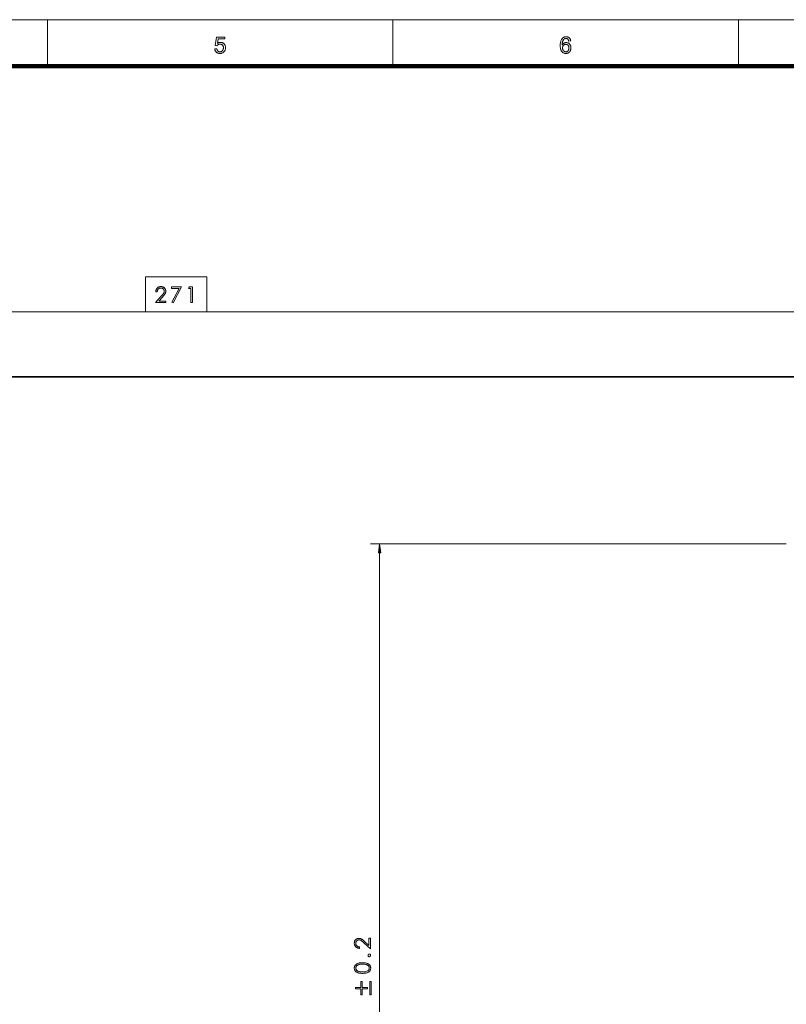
# Model space of a CAD drawing. Extents: x 0 to 1189, y 0 to 841.
# Tile 84 of 135: x 291 to 456, y 619 to 831. Entities that reach past the tile are written whole.
import ezdxf

# ---------------------------------------------------------------- set-up
doc = ezdxf.new("R2010")
doc.units = 0

msp = doc.modelspace()

# ---------------------------------------------------------------- linework, layer by layer
at = {"color": 7, "lineweight": 13}
for p, q in [((10, 831), (1179, 831)), ((191.41, 768.18), (318.34, 768.18)), ((331.52, 768.18), (458.45, 768.18)), ((456.1, 718.34), (366.71, 718.34)), ((368.71, 521.2), (368.71, 716.36))]:
    msp.add_line(p, q, dxfattribs=at)
at = {"color": 7, "lineweight": 13, "ltscale": 0.25}
for p, q in [((297.25, 821), (297.25, 831)), ((371.56, 821), (371.56, 831)), ((445.88, 821), (445.88, 831))]:
    msp.add_line(p, q, dxfattribs=at)
at = {"color": 7, "lineweight": 100}
msp.add_line((1169, 821), (20, 821), dxfattribs=at)
at = {"color": 7, "lineweight": 35}
msp.add_line((490.37, 754.22), (149.48, 754.22), dxfattribs=at)
at = {"color": 7, "lineweight": 13}
for points in [[(333.25, 824.72), (333.7, 824.76), (333.71, 824.7), (333.73, 824.63), (333.74, 824.58), (333.76, 824.52), (333.78, 824.47), (333.81, 824.42), (333.84, 824.38), (333.87, 824.34), (333.9, 824.3), (333.93, 824.26), (333.97, 824.23), (334.01, 824.2), (334.05, 824.18), (334.09, 824.16), (334.13, 824.14), (334.18, 824.13), (334.23, 824.11), (334.27, 824.11), (334.32, 824.1), (334.37, 824.1), (334.44, 824.1), (334.49, 824.11), (334.55, 824.12), (334.61, 824.14), (334.66, 824.16), (334.71, 824.18), (334.76, 824.21), (334.81, 824.25), (334.86, 824.29), (334.9, 824.33), (334.94, 824.38), (334.98, 824.43), (335.01, 824.49), (335.04, 824.54), (335.06, 824.6), (335.08, 824.67), (335.09, 824.73), (335.11, 824.8), (335.11, 824.88), (335.11, 824.95), (335.11, 825.03), (335.11, 825.09), (335.1, 825.16), (335.08, 825.22), (335.06, 825.28), (335.04, 825.34), (335.01, 825.39), (334.98, 825.44), (334.95, 825.49), (334.91, 825.53), (334.87, 825.57), (334.82, 825.61), (334.77, 825.64), (334.72, 825.67), (334.67, 825.69), (334.61, 825.71), (334.56, 825.73), (334.5, 825.74), (334.43, 825.74), (334.37, 825.75), (334.33, 825.74), (334.29, 825.74), (334.25, 825.74), (334.21, 825.73), (334.17, 825.72), (334.13, 825.71), (334.1, 825.7), (334.06, 825.69), (334.03, 825.67), (333.99, 825.65), (333.96, 825.63), (333.93, 825.61), (333.9, 825.59), (333.87, 825.57), (333.84, 825.54), (333.82, 825.52), (333.79, 825.49), (333.77, 825.46), (333.75, 825.44), (333.73, 825.41), (333.33, 825.46), (333.66, 827.26), (335.41, 827.26), (335.41, 826.85), (334.01, 826.85), (333.82, 825.91), (333.88, 825.95), (333.95, 825.98), (334.01, 826.02), (334.08, 826.05), (334.14, 826.07), (334.21, 826.09), (334.28, 826.11), (334.34, 826.12), (334.41, 826.12), (334.48, 826.13), (334.57, 826.12), (334.66, 826.11), (334.74, 826.1), (334.83, 826.07), (334.9, 826.05), (334.98, 826.01), (335.05, 825.97), (335.12, 825.92), (335.19, 825.87), (335.26, 825.81), (335.31, 825.74), (335.37, 825.67), (335.42, 825.6), (335.46, 825.52), (335.49, 825.45), (335.52, 825.36), (335.54, 825.27), (335.56, 825.18), (335.57, 825.09), (335.57, 824.99), (335.57, 824.9), (335.56, 824.81), (335.55, 824.72), (335.53, 824.63), (335.5, 824.55), (335.47, 824.47), (335.43, 824.39), (335.39, 824.31), (335.35, 824.24), (335.29, 824.17), (335.22, 824.09), (335.15, 824.02), (335.07, 823.95), (334.98, 823.9), (334.9, 823.85), (334.8, 823.81), (334.7, 823.78), (334.6, 823.76), (334.49, 823.75), (334.37, 823.75), (334.28, 823.75), (334.19, 823.76), (334.1, 823.77), (334.02, 823.79), (333.94, 823.81), (333.86, 823.84), (333.79, 823.88), (333.72, 823.92), (333.66, 823.96), (333.59, 824.01), (333.54, 824.07), (333.48, 824.13), (333.44, 824.19), (333.39, 824.25), (333.36, 824.32), (333.33, 824.4), (333.3, 824.47), (333.28, 824.55), (333.26, 824.64)], [(409.79, 826.45), (409.36, 826.41), (409.35, 826.46), (409.34, 826.51), (409.33, 826.55), (409.31, 826.59), (409.3, 826.63), (409.28, 826.67), (409.26, 826.7), (409.24, 826.73), (409.22, 826.76), (409.2, 826.78), (409.17, 826.82), (409.13, 826.85), (409.09, 826.88), (409.05, 826.9), (409.01, 826.92), (408.96, 826.94), (408.92, 826.95), (408.87, 826.96), (408.82, 826.96), (408.77, 826.97), (408.73, 826.96), (408.69, 826.96), (408.65, 826.96), (408.62, 826.95), (408.58, 826.94), (408.54, 826.92), (408.51, 826.91), (408.48, 826.89), (408.44, 826.87), (408.41, 826.85), (408.37, 826.82), (408.33, 826.79), (408.3, 826.75), (408.26, 826.71), (408.23, 826.67), (408.2, 826.62), (408.17, 826.58), (408.14, 826.53), (408.12, 826.47), (408.09, 826.42), (408.07, 826.36), (408.05, 826.3), (408.03, 826.23), (408.02, 826.15), (408, 826.07), (407.99, 825.99), (407.98, 825.9), (407.98, 825.81), (407.97, 825.71), (407.97, 825.61), (408, 825.66), (408.04, 825.7), (408.07, 825.74), (408.11, 825.78), (408.14, 825.82), (408.18, 825.85), (408.22, 825.88), (408.26, 825.91), (408.31, 825.94), (408.35, 825.96), (408.39, 825.98), (408.44, 826), (408.49, 826.02), (408.53, 826.03), (408.58, 826.05), (408.63, 826.06), (408.67, 826.07), (408.72, 826.07), (408.77, 826.07), (408.82, 826.08), (408.9, 826.07), (408.99, 826.06), (409.07, 826.05), (409.14, 826.02), (409.22, 826), (409.29, 825.96), (409.36, 825.92), (409.43, 825.87), (409.49, 825.82), (409.55, 825.76), (409.61, 825.69), (409.66, 825.63), (409.71, 825.55), (409.75, 825.48), (409.78, 825.4), (409.81, 825.31), (409.83, 825.23), (409.84, 825.13), (409.85, 825.04), (409.85, 824.94), (409.85, 824.88), (409.85, 824.81), (409.84, 824.75), (409.83, 824.69), (409.82, 824.62), (409.8, 824.56), (409.78, 824.5), (409.76, 824.44), (409.74, 824.39), (409.71, 824.33), (409.68, 824.27), (409.65, 824.22), (409.62, 824.17), (409.58, 824.12), (409.54, 824.08), (409.5, 824.04), (409.46, 824), (409.42, 823.96), (409.37, 823.93), (409.32, 823.9), (409.27, 823.87), (409.22, 823.84), (409.17, 823.82), (409.11, 823.8), (409.06, 823.78), (409, 823.77), (408.94, 823.76), (408.88, 823.75), (408.82, 823.75), (408.76, 823.75), (408.65, 823.75), (408.55, 823.76), (408.45, 823.78), (408.36, 823.81), (408.27, 823.84), (408.18, 823.89), (408.1, 823.94), (408.03, 824), (407.95, 824.07), (407.88, 824.14), (407.82, 824.22), (407.76, 824.32), (407.71, 824.42), (407.66, 824.54), (407.63, 824.66), (407.6, 824.8), (407.57, 824.94), (407.56, 825.1), (407.55, 825.27), (407.54, 825.44), (407.55, 825.64), (407.56, 825.83), (407.58, 826), (407.6, 826.17), (407.64, 826.32), (407.68, 826.46), (407.73, 826.59), (407.78, 826.71), (407.85, 826.82), (407.92, 826.92), (407.99, 826.99), (408.06, 827.06), (408.13, 827.12), (408.22, 827.17), (408.3, 827.22), (408.39, 827.26), (408.49, 827.28), (408.59, 827.3), (408.69, 827.32), (408.8, 827.32), (408.88, 827.32), (408.96, 827.31), (409.03, 827.3), (409.11, 827.28), (409.17, 827.26), (409.24, 827.24), (409.3, 827.21), (409.36, 827.17), (409.42, 827.13), (409.48, 827.09), (409.53, 827.04), (409.57, 826.99), (409.61, 826.93), (409.65, 826.87), (409.69, 826.81), (409.72, 826.75), (409.74, 826.68), (409.76, 826.6), (409.78, 826.53)], [(408.04, 824.94), (408.04, 824.89), (408.04, 824.85), (408.05, 824.81), (408.05, 824.76), (408.06, 824.72), (408.07, 824.68), (408.08, 824.64), (408.1, 824.6), (408.11, 824.55), (408.13, 824.51), (408.15, 824.47), (408.17, 824.44), (408.19, 824.4), (408.22, 824.37), (408.24, 824.34), (408.27, 824.31), (408.3, 824.28), (408.33, 824.25), (408.36, 824.23), (408.4, 824.2), (408.43, 824.18), (408.46, 824.17), (408.5, 824.15), (408.53, 824.14), (408.57, 824.13), (408.6, 824.12), (408.64, 824.11), (408.68, 824.1), (408.71, 824.1), (408.75, 824.1), (408.8, 824.1), (408.86, 824.11), (408.91, 824.12), (408.96, 824.13), (409, 824.15), (409.05, 824.18), (409.09, 824.21), (409.14, 824.24), (409.18, 824.28), (409.22, 824.32), (409.26, 824.36), (409.29, 824.41), (409.32, 824.46), (409.34, 824.52), (409.37, 824.58), (409.38, 824.64), (409.4, 824.7), (409.41, 824.77), (409.41, 824.84), (409.41, 824.92), (409.41, 824.99), (409.41, 825.05), (409.4, 825.12), (409.38, 825.18), (409.37, 825.24), (409.35, 825.3), (409.32, 825.35), (409.29, 825.4), (409.26, 825.44), (409.22, 825.49), (409.18, 825.53), (409.14, 825.56), (409.1, 825.59), (409.05, 825.62), (409, 825.64), (408.95, 825.66), (408.9, 825.68), (408.85, 825.69), (408.79, 825.69), (408.73, 825.7), (408.68, 825.69), (408.62, 825.69), (408.57, 825.68), (408.52, 825.66), (408.47, 825.64), (408.42, 825.62), (408.37, 825.59), (408.32, 825.56), (408.28, 825.53), (408.24, 825.49), (408.2, 825.44), (408.17, 825.4), (408.14, 825.35), (408.11, 825.3), (408.09, 825.25), (408.07, 825.19), (408.06, 825.13), (408.05, 825.07), (408.04, 825.01)], [(318.34, 775.68), (318.34, 768.18), (331.52, 768.18), (331.52, 775.68)], [(320.88, 772.49), (320.56, 772.49), (320.56, 772.59), (320.58, 772.69), (320.6, 772.78), (320.62, 772.87), (320.65, 772.96), (320.69, 773.04), (320.73, 773.11), (320.78, 773.19), (320.84, 773.25), (320.9, 773.32), (320.96, 773.38), (321.03, 773.43), (321.1, 773.48), (321.18, 773.52), (321.25, 773.55), (321.33, 773.58), (321.41, 773.6), (321.5, 773.62), (321.59, 773.63), (321.68, 773.63), (321.76, 773.63), (321.85, 773.62), (321.93, 773.6), (322.01, 773.58), (322.08, 773.56), (322.16, 773.52), (322.23, 773.49), (322.29, 773.44), (322.36, 773.39), (322.42, 773.34), (322.47, 773.28), (322.53, 773.21), (322.57, 773.15), (322.61, 773.08), (322.64, 773.01), (322.67, 772.94), (322.69, 772.86), (322.7, 772.79), (322.71, 772.71), (322.72, 772.62), (322.71, 772.56), (322.71, 772.5), (322.7, 772.44), (322.69, 772.38), (322.67, 772.32), (322.66, 772.26), (322.63, 772.21), (322.61, 772.15), (322.58, 772.09), (322.55, 772.04), (322.51, 771.99), (322.48, 771.93), (322.43, 771.87), (322.39, 771.81), (322.34, 771.75), (322.29, 771.69), (322.23, 771.62), (322.17, 771.55), (322.11, 771.48), (322.05, 771.41), (321.21, 770.5), (322.76, 770.5), (322.76, 770.18), (320.48, 770.18), (321.76, 771.57), (321.83, 771.64), (321.89, 771.71), (321.95, 771.77), (322, 771.84), (322.05, 771.89), (322.1, 771.95), (322.14, 772), (322.18, 772.05), (322.21, 772.1), (322.24, 772.14), (322.27, 772.19), (322.29, 772.23), (322.32, 772.28), (322.34, 772.32), (322.35, 772.37), (322.36, 772.42), (322.37, 772.46), (322.38, 772.51), (322.39, 772.57), (322.39, 772.62), (322.39, 772.67), (322.38, 772.73), (322.37, 772.78), (322.35, 772.83), (322.33, 772.88), (322.31, 772.93), (322.28, 772.97), (322.25, 773.02), (322.22, 773.06), (322.17, 773.1), (322.13, 773.14), (322.09, 773.18), (322.04, 773.21), (321.99, 773.24), (321.94, 773.26), (321.89, 773.28), (321.83, 773.29), (321.78, 773.3), (321.72, 773.31), (321.66, 773.31), (321.59, 773.31), (321.53, 773.3), (321.47, 773.29), (321.41, 773.28), (321.36, 773.26), (321.31, 773.23), (321.26, 773.21), (321.21, 773.17), (321.16, 773.14), (321.12, 773.1), (321.08, 773.05), (321.04, 773.01), (321.01, 772.95), (320.98, 772.9), (320.96, 772.84), (320.93, 772.78), (320.91, 772.71), (320.9, 772.64), (320.89, 772.57)], [(323.97, 773.55), (326.1, 773.55), (324.3, 770.1), (324.02, 770.24), (325.58, 773.23), (323.97, 773.23)], [(327.79, 773.55), (328.45, 773.55), (328.45, 770.18), (328.12, 770.18), (328.12, 773.22), (327.59, 773.22)], [(368.97, 716.36), (368.71, 718.34), (368.45, 716.36)], [(364.4, 631.65), (364.4, 631.33), (364.3, 631.34), (364.2, 631.35), (364.11, 631.37), (364.02, 631.39), (363.93, 631.43), (363.85, 631.46), (363.78, 631.51), (363.7, 631.56), (363.63, 631.61), (363.57, 631.67), (363.51, 631.74), (363.46, 631.8), (363.41, 631.87), (363.37, 631.95), (363.34, 632.02), (363.31, 632.1), (363.29, 632.19), (363.27, 632.27), (363.26, 632.36), (363.26, 632.45), (363.26, 632.54), (363.27, 632.62), (363.28, 632.7), (363.31, 632.78), (363.33, 632.86), (363.36, 632.93), (363.4, 633), (363.45, 633.07), (363.5, 633.13), (363.55, 633.19), (363.61, 633.25), (363.67, 633.3), (363.74, 633.34), (363.81, 633.38), (363.88, 633.41), (363.95, 633.44), (364.02, 633.46), (364.1, 633.48), (364.18, 633.49), (364.27, 633.49), (364.33, 633.49), (364.39, 633.48), (364.45, 633.47), (364.51, 633.46), (364.57, 633.45), (364.63, 633.43), (364.68, 633.41), (364.74, 633.38), (364.79, 633.35), (364.85, 633.32), (364.9, 633.29), (364.96, 633.25), (365.02, 633.21), (365.08, 633.16), (365.14, 633.11), (365.2, 633.06), (365.27, 633.01), (365.34, 632.95), (365.41, 632.88), (365.48, 632.82), (366.38, 631.98), (366.38, 633.54), (366.71, 633.54), (366.71, 631.25), (365.32, 632.53), (365.25, 632.6), (365.18, 632.66), (365.11, 632.72), (365.05, 632.77), (364.99, 632.82), (364.94, 632.87), (364.88, 632.91), (364.83, 632.95), (364.79, 632.98), (364.74, 633.02), (364.7, 633.04), (364.66, 633.07), (364.61, 633.09), (364.57, 633.11), (364.52, 633.12), (364.47, 633.14), (364.42, 633.15), (364.37, 633.15), (364.32, 633.16), (364.27, 633.16), (364.22, 633.16), (364.16, 633.15), (364.11, 633.14), (364.06, 633.13), (364.01, 633.11), (363.96, 633.08), (363.91, 633.06), (363.87, 633.02), (363.83, 632.99), (363.78, 632.95), (363.74, 632.9), (363.71, 632.86), (363.68, 632.81), (363.65, 632.76), (363.63, 632.71), (363.61, 632.66), (363.6, 632.6), (363.59, 632.55), (363.58, 632.49), (363.58, 632.43), (363.58, 632.37), (363.59, 632.3), (363.6, 632.24), (363.61, 632.19), (363.63, 632.13), (363.65, 632.08), (363.68, 632.03), (363.71, 631.98), (363.75, 631.94), (363.79, 631.89), (363.83, 631.85), (363.88, 631.82), (363.93, 631.78), (363.99, 631.75), (364.05, 631.73), (364.11, 631.71), (364.18, 631.69), (364.25, 631.67), (364.32, 631.66)], [(366.49, 629.54), (366.46, 629.54), (366.44, 629.54), (366.42, 629.55), (366.4, 629.55), (366.38, 629.56), (366.36, 629.57), (366.34, 629.58), (366.32, 629.59), (366.3, 629.61), (366.29, 629.62), (366.27, 629.64), (366.26, 629.66), (366.25, 629.68), (366.24, 629.7), (366.23, 629.71), (366.22, 629.73), (366.21, 629.76), (366.21, 629.78), (366.21, 629.8), (366.21, 629.82), (366.21, 629.84), (366.21, 629.87), (366.21, 629.89), (366.22, 629.91), (366.23, 629.93), (366.24, 629.95), (366.25, 629.97), (366.26, 629.98), (366.27, 630), (366.29, 630.02), (366.3, 630.03), (366.32, 630.05), (366.34, 630.06), (366.36, 630.07), (366.38, 630.08), (366.4, 630.09), (366.42, 630.09), (366.44, 630.1), (366.46, 630.1), (366.49, 630.1), (366.51, 630.1), (366.53, 630.1), (366.56, 630.09), (366.58, 630.09), (366.6, 630.08), (366.62, 630.07), (366.64, 630.06), (366.66, 630.05), (366.67, 630.03), (366.69, 630.02), (366.71, 630), (366.72, 629.98), (366.73, 629.97), (366.74, 629.95), (366.75, 629.93), (366.76, 629.91), (366.77, 629.89), (366.77, 629.87), (366.77, 629.84), (366.77, 629.82), (366.77, 629.8), (366.77, 629.78), (366.76, 629.76), (366.76, 629.73), (366.75, 629.71), (366.74, 629.7), (366.73, 629.68), (366.72, 629.66), (366.7, 629.64), (366.69, 629.62), (366.67, 629.61), (366.65, 629.59), (366.63, 629.58), (366.62, 629.57), (366.6, 629.56), (366.58, 629.55), (366.55, 629.55), (366.53, 629.54), (366.51, 629.54)], [(366.79, 627.1), (366.79, 626.99), (366.77, 626.89), (366.75, 626.79), (366.72, 626.7), (366.68, 626.62), (366.63, 626.54), (366.57, 626.46), (366.5, 626.39), (366.43, 626.32), (366.34, 626.26), (366.25, 626.21), (366.15, 626.16), (366.04, 626.11), (365.92, 626.07), (365.79, 626.04), (365.65, 626.02), (365.51, 625.99), (365.36, 625.98), (365.19, 625.97), (365.02, 625.97), (364.85, 625.97), (364.69, 625.98), (364.54, 625.99), (364.4, 626.02), (364.26, 626.04), (364.13, 626.07), (364.01, 626.11), (363.9, 626.16), (363.8, 626.21), (363.71, 626.26), (363.62, 626.32), (363.54, 626.39), (363.48, 626.46), (363.42, 626.54), (363.37, 626.62), (363.33, 626.7), (363.3, 626.79), (363.28, 626.89), (363.26, 626.99), (363.26, 627.1), (363.26, 627.2), (363.28, 627.3), (363.3, 627.4), (363.33, 627.49), (363.37, 627.58), (363.42, 627.66), (363.48, 627.74), (363.55, 627.81), (363.63, 627.88), (363.72, 627.95), (363.81, 628.01), (363.91, 628.06), (364.03, 628.11), (364.14, 628.15), (364.27, 628.19), (364.41, 628.21), (364.55, 628.24), (364.7, 628.25), (364.86, 628.26), (365.02, 628.26), (365.19, 628.26), (365.35, 628.25), (365.5, 628.24), (365.64, 628.21), (365.78, 628.18), (365.91, 628.15), (366.02, 628.11), (366.14, 628.06), (366.24, 628.01), (366.33, 627.95), (366.42, 627.88), (366.5, 627.81), (366.57, 627.74), (366.63, 627.66), (366.68, 627.57), (366.72, 627.49), (366.75, 627.4), (366.77, 627.3), (366.79, 627.2)], [(363.58, 627.11), (363.58, 627.03), (363.59, 626.96), (363.61, 626.89), (363.64, 626.82), (363.67, 626.76), (363.71, 626.7), (363.76, 626.65), (363.82, 626.6), (363.88, 626.55), (363.95, 626.5), (364.03, 626.46), (364.12, 626.43), (364.21, 626.39), (364.3, 626.36), (364.41, 626.34), (364.52, 626.32), (364.64, 626.31), (364.76, 626.3), (364.9, 626.29), (365.03, 626.29), (365.31, 626.3), (365.56, 626.32), (365.77, 626.36), (365.96, 626.42), (366.12, 626.49), (366.25, 626.58), (366.36, 626.69), (366.43, 626.81), (366.47, 626.95), (366.49, 627.11), (366.48, 627.19), (366.47, 627.26), (366.45, 627.33), (366.43, 627.4), (366.39, 627.46), (366.35, 627.52), (366.3, 627.58), (366.24, 627.63), (366.18, 627.68), (366.1, 627.73), (366.03, 627.77), (365.94, 627.81), (365.85, 627.84), (365.75, 627.87), (365.65, 627.89), (365.54, 627.91), (365.42, 627.93), (365.3, 627.94), (365.17, 627.95), (365.03, 627.95), (364.9, 627.95), (364.76, 627.94), (364.64, 627.93), (364.52, 627.91), (364.41, 627.89), (364.3, 627.87), (364.21, 627.84), (364.12, 627.8), (364.03, 627.76), (363.95, 627.72), (363.88, 627.67), (363.82, 627.62), (363.76, 627.57), (363.71, 627.51), (363.67, 627.45), (363.64, 627.39), (363.61, 627.32), (363.59, 627.25), (363.58, 627.18)], [(364.94, 624.19), (364.94, 622.93), (366.11, 622.93), (366.11, 622.63), (364.94, 622.63), (364.94, 621.36), (364.65, 621.36), (364.65, 622.63), (363.55, 622.63), (363.55, 622.93), (364.65, 622.93), (364.65, 624.19)], [(366.86, 624.19), (366.86, 621.36), (366.57, 621.36), (366.57, 624.19)]]:
    msp.add_lwpolyline(points, close=True, dxfattribs=at)
msp.add_solid([(368.97, 716.36), (368.71, 718.34), (368.97, 716.36), (368.45, 716.36)], dxfattribs=at)

doc.saveas('drawing.dxf')
